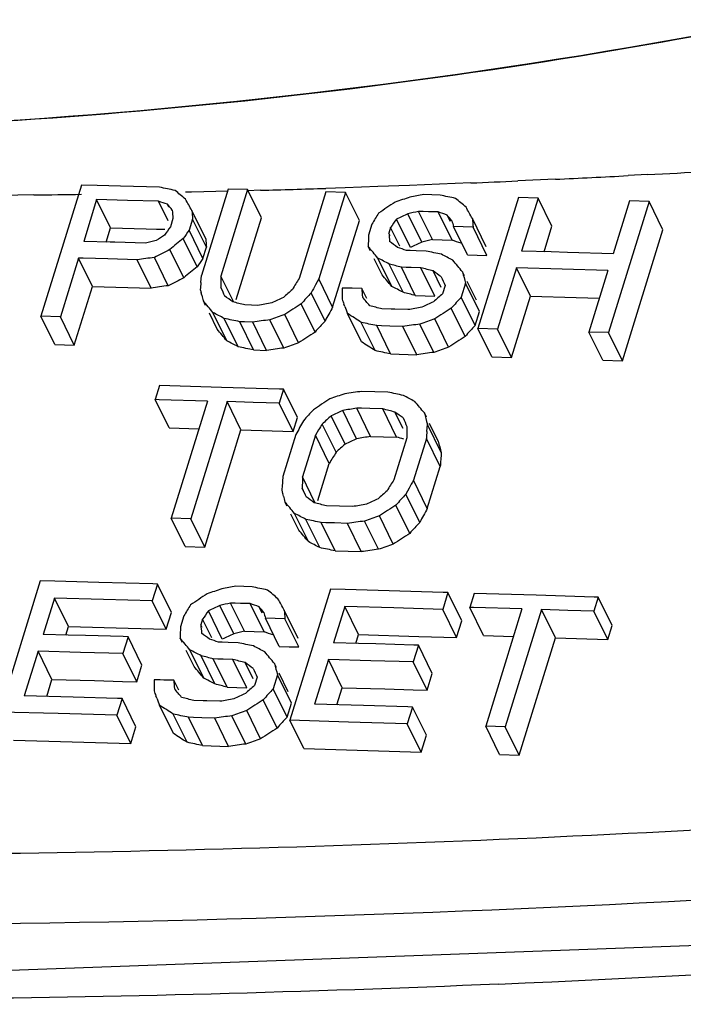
# Model space of a CAD drawing. Header units: inches. Extents: x 0 to 22, y 0 to 17.
# Tile 64 of 71: x 15.9129 to 15.9638, y 14.8016 to 14.8772. Entities that reach past the tile are written whole.
import ezdxf

# ---------------------------------------------------------------- set-up
doc = ezdxf.new("R2010")
doc.units = ezdxf.units.IN
doc.header["$LTSCALE"] = 1.21
doc.header["$MEASUREMENT"] = 0
doc.layers.get('0').update_dxf_attribs({"linetype": 'CONTINUOUS'})
doc.layers.add('COSMETIC', color=7, linetype='CONTINUOUS')

msp = doc.modelspace()

# ---------------------------------------------------------------- linework, layer by layer
at = {"color": 7, "linetype": 'Continuous'}
for p, q in [((15.9176698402, 14.8645093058), (15.9145575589, 14.8544379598)), ((15.9188672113, 14.8644775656), (15.9176698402, 14.8645093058)), ((15.9206695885, 14.8644294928), (15.9188672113, 14.8644775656)), ((15.9236697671, 14.8643486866), (15.9206695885, 14.8644294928)), ((15.928921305, 14.8642048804), (15.9268685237, 14.8575620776)), ((15.930422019, 14.8641632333), (15.9283692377, 14.8575204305)), ((15.930422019, 14.8641632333), (15.928921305, 14.8642048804)), ((15.9314866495, 14.8619937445), (15.930422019, 14.8641632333)), ((15.9188385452, 14.8633981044), (15.9178452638, 14.8601838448)), ((15.9199030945, 14.861228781), (15.9188385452, 14.8633981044)), ((15.921213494, 14.8633346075), (15.9188385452, 14.8633981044)), ((15.9235887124, 14.8632704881), (15.921213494, 14.8633346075)), ((15.9364260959, 14.8639941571), (15.9343733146, 14.8573513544)), ((15.9379274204, 14.8639512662), (15.935874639, 14.8573084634)), ((15.9379274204, 14.8639512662), (15.9364260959, 14.8639941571)), ((15.938992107, 14.8617816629), (15.9379274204, 14.8639512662)), ((15.9445597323, 14.8637588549), (15.943933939, 14.8637772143)), ((15.9451855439, 14.8637404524), (15.9445597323, 14.8637588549)), ((15.9511944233, 14.8635615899), (15.948082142, 14.8534902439)), ((15.9526969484, 14.8635162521), (15.9511944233, 14.8635615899)), ((15.9526969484, 14.8635162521), (15.9514387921, 14.8594448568)), ((15.9537617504, 14.8613464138), (15.9526969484, 14.8635162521)), ((15.9243274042, 14.8617651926), (15.9235887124, 14.8632704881)), ((15.9243849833, 14.8628068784), (15.924272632, 14.8630358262)), ((15.9612135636, 14.863254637), (15.9581012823, 14.853183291)), ((15.9597103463, 14.8633013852), (15.95845219, 14.8592299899)), ((15.9612135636, 14.863254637), (15.9597103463, 14.8633013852)), ((15.9622784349, 14.8610846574), (15.9612135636, 14.863254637)), ((15.9246917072, 14.8619439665), (15.9244930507, 14.8613011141)), ((15.9261921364, 14.8619028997), (15.9259272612, 14.8610457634)), ((15.9272053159, 14.8603831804), (15.9261407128, 14.8625526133)), ((15.9272567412, 14.8597334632), (15.9261921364, 14.8619028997)), ((15.9295490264, 14.8557235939), (15.9314866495, 14.8619937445)), ((15.9429008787, 14.8597228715), (15.9418361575, 14.8618925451)), ((15.9437842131, 14.8601295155), (15.9427194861, 14.862299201)), ((15.9446013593, 14.8603218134), (15.9435366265, 14.8624915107)), ((15.9438958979, 14.8624809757), (15.9435366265, 14.8624915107)), ((15.9442875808, 14.8624694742), (15.9438958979, 14.8624809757)), ((15.9450385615, 14.8624473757), (15.9442875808, 14.8624694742)), ((15.9461033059, 14.8602776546), (15.9450385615, 14.8624473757)), ((15.9459701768, 14.861707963), (15.945723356, 14.862210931)), ((15.9487247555, 14.8597674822), (15.9476599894, 14.8619372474)), ((15.9195659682, 14.8601378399), (15.9199030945, 14.861228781)), ((15.9199030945, 14.861228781), (15.9226251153, 14.8611559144)), ((15.9226251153, 14.8611559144), (15.923435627, 14.8611340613)), ((15.923435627, 14.8611340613), (15.9240565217, 14.8611172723)), ((15.9369393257, 14.8551388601), (15.938992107, 14.8617816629)), ((15.9399517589, 14.8615148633), (15.9396868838, 14.860657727)), ((15.9413872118, 14.8612569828), (15.9412547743, 14.860828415)), ((15.9420963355, 14.8598119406), (15.9413872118, 14.8612569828)), ((15.947274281, 14.8591618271), (15.9462095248, 14.8613315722)), ((15.9469606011, 14.8613092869), (15.9462095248, 14.8613315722)), ((15.9477117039, 14.8612869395), (15.9469606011, 14.8613092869)), ((15.948776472, 14.8591171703), (15.9477117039, 14.8612869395)), ((15.9531579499, 14.8593925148), (15.9537617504, 14.8613464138)), ((15.9591661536, 14.8510133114), (15.9622784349, 14.8610846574)), ((15.9265431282, 14.8582403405), (15.9254785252, 14.8604097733)), ((15.9269918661, 14.8588763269), (15.9259272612, 14.8610457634)), ((15.9413570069, 14.8606200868), (15.9412547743, 14.860828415)), ((15.9446013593, 14.8603218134), (15.9453523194, 14.860299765)), ((15.9453523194, 14.860299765), (15.9461033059, 14.8602776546)), ((15.9198736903, 14.8601296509), (15.9178452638, 14.8601838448)), ((15.9202202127, 14.8601203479), (15.9198736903, 14.8601296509)), ((15.9225954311, 14.8600562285), (15.9202202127, 14.8601203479)), ((15.9255280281, 14.8574037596), (15.9244634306, 14.8595731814)), ((15.9269918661, 14.8588763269), (15.9272567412, 14.8597334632)), ((15.9398371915, 14.8594572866), (15.9396722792, 14.8597933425)), ((15.9174479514, 14.8588981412), (15.9160573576, 14.854398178)), ((15.9185125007, 14.8567288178), (15.9174479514, 14.8588981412)), ((15.9178106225, 14.8588884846), (15.9174479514, 14.8588981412)), ((15.9196978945, 14.8588380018), (15.9178106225, 14.8588884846)), ((15.9219480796, 14.8587773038), (15.9196978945, 14.8588380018)), ((15.9243291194, 14.8567882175), (15.9232645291, 14.8589576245)), ((15.9407369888, 14.8576236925), (15.9401353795, 14.8588496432)), ((15.9414732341, 14.8567374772), (15.9404085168, 14.8589071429)), ((15.9428938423, 14.8594832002), (15.942609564, 14.8594915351)), ((15.9433605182, 14.8594694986), (15.9428938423, 14.8594832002)), ((15.9441114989, 14.8594474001), (15.9433605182, 14.8594694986)), ((15.947274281, 14.8591618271), (15.9480253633, 14.8591395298)), ((15.9480253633, 14.8591395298), (15.948776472, 14.8591171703)), ((15.9537016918, 14.8593761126), (15.9514387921, 14.8594448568)), ((15.9549452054, 14.8593380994), (15.9537016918, 14.8593761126)), ((15.95845219, 14.8592299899), (15.9549452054, 14.8593380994)), ((15.9230126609, 14.8566079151), (15.9219480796, 14.8587773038)), ((15.9423419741, 14.856279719), (15.9412772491, 14.8584494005)), ((15.9432769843, 14.8560361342), (15.9422122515, 14.8582058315)), ((15.9425715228, 14.8581952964), (15.9422122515, 14.8582058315)), ((15.9429632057, 14.858183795), (15.9425715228, 14.8581952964)), ((15.9437141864, 14.8581616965), (15.9429632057, 14.858183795)), ((15.9447789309, 14.8559919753), (15.9437141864, 14.8581616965)), ((15.9510414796, 14.8581591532), (15.9495846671, 14.8534449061)), ((15.9521062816, 14.8559893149), (15.9510414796, 14.8581591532)), ((15.954547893, 14.8580523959), (15.9510414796, 14.8581591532)), ((15.9580548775, 14.8579442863), (15.954547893, 14.8580523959)), ((15.9268280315, 14.8570229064), (15.9268685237, 14.8575620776)), ((15.9293241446, 14.8555745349), (15.9283692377, 14.8575204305)), ((15.935874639, 14.8573084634), (15.9356273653, 14.8568557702)), ((15.9369393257, 14.8551388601), (15.935874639, 14.8573084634)), ((15.9452664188, 14.856660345), (15.9446493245, 14.857917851)), ((15.9470559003, 14.8575384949), (15.9469025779, 14.8578509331)), ((15.9580548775, 14.8579442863), (15.956598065, 14.8532300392)), ((15.9171219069, 14.8522288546), (15.9185125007, 14.8567288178)), ((15.9185125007, 14.8567288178), (15.9230126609, 14.8566079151)), ((15.9285087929, 14.8563419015), (15.9283544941, 14.8566563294)), ((15.9381392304, 14.8565947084), (15.9376779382, 14.8566080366)), ((15.9384287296, 14.8565863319), (15.9381392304, 14.8565947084)), ((15.9391795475, 14.8565645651), (15.9384287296, 14.8565863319)), ((15.9395563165, 14.8557967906), (15.9391795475, 14.8565645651)), ((15.9455700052, 14.8568093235), (15.9453713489, 14.8561664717)), ((15.9471384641, 14.8569788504), (15.9468073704, 14.8559074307)), ((15.9482032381, 14.854809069), (15.9471384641, 14.8569788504)), ((15.947967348, 14.8556811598), (15.9472715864, 14.8570989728)), ((15.9269052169, 14.8560482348), (15.9268507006, 14.8562499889)), ((15.9363580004, 14.8540746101), (15.9352933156, 14.8562442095)), ((15.9432769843, 14.8560361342), (15.9440279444, 14.8560140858)), ((15.9440279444, 14.8560140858), (15.9447789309, 14.8559919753)), ((15.9478721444, 14.8537376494), (15.9468073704, 14.8559074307)), ((15.9506494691, 14.8512750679), (15.9521062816, 14.8559893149)), ((15.9521062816, 14.8559893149), (15.9556127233, 14.8558824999)), ((15.9556127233, 14.8558824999), (15.9574006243, 14.8558275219)), ((15.9271868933, 14.8552785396), (15.9270228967, 14.8556127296)), ((15.9307088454, 14.8552935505), (15.9302085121, 14.8553076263)), ((15.9312091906, 14.855279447), (15.9307088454, 14.8552935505)), ((15.9355926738, 14.8532317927), (15.9345279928, 14.8554013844)), ((15.9378731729, 14.8551971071), (15.937807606, 14.8553678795)), ((15.9414218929, 14.8549856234), (15.9407183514, 14.8550062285)), ((15.9471065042, 14.8528954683), (15.9460417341, 14.8550652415)), ((15.9156220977, 14.8522686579), (15.9145575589, 14.8544379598)), ((15.9160573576, 14.854398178), (15.9145575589, 14.8544379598)), ((15.9171219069, 14.8522288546), (15.9160573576, 14.854398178)), ((15.9280875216, 14.8534432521), (15.9274846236, 14.8546718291)), ((15.9288231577, 14.8525582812), (15.9277585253, 14.8547277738)), ((15.929691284, 14.8521017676), (15.9286266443, 14.8542712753)), ((15.9343269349, 14.8524032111), (15.9332622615, 14.8545727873)), ((15.9391477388, 14.8524808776), (15.9380830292, 14.8546505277)), ((15.9417196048, 14.8549768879), (15.9414218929, 14.8549856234)), ((15.9427209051, 14.8549474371), (15.9417196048, 14.8549768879)), ((15.9478721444, 14.8537376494), (15.9482032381, 14.854809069)), ((15.9308758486, 14.851852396), (15.9298111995, 14.8540219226)), ((15.9301720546, 14.8540117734), (15.9298111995, 14.8540219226)), ((15.9308118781, 14.8539937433), (15.9301720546, 14.8540117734)), ((15.9318765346, 14.8518242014), (15.9308118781, 14.8539937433)), ((15.9331936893, 14.8520030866), (15.9321290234, 14.8541726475)), ((15.9402004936, 14.8518016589), (15.9391357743, 14.8539713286)), ((15.9413857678, 14.8515508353), (15.9403210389, 14.8537205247)), ((15.9406803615, 14.8537100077), (15.9403210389, 14.8537205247)), ((15.9413222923, 14.8536911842), (15.9406803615, 14.8537100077)), ((15.9423235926, 14.8536617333), (15.9413222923, 14.8536911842)), ((15.9433883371, 14.8514920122), (15.9423235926, 14.8536617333)), ((15.9447062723, 14.8516693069), (15.943641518, 14.853839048)), ((15.9458401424, 14.852068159), (15.9447753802, 14.8542379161)), ((15.9491469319, 14.8513204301), (15.948082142, 14.8534902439)), ((15.9495846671, 14.8534449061), (15.948082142, 14.8534902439)), ((15.9506494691, 14.8512750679), (15.9495846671, 14.8534449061)), ((15.9576629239, 14.8510600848), (15.956598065, 14.8532300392)), ((15.9581012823, 14.853183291), (15.956598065, 14.8532300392)), ((15.9591661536, 14.8510133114), (15.9581012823, 14.853183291)), ((15.9156220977, 14.8522686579), (15.9171219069, 14.8522288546)), ((15.9308758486, 14.851852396), (15.9318765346, 14.8518242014)), ((15.9413857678, 14.8515508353), (15.9433883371, 14.8514920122)), ((15.9491469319, 14.8513204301), (15.9506494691, 14.8512750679)), ((15.9576629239, 14.8510600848), (15.9591661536, 14.8510133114)), ((15.923669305, 14.8491139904), (15.9233382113, 14.8480425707)), ((15.9284219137, 14.8489815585), (15.923669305, 14.8491139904)), ((15.9328751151, 14.8488552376), (15.9284219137, 14.8489815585)), ((15.9331755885, 14.8488466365), (15.9328444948, 14.8477752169)), ((15.9331755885, 14.8488466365), (15.9328751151, 14.8488552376)), ((15.9342402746, 14.8466770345), (15.9331755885, 14.8488466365)), ((15.9401833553, 14.8486432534), (15.9391820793, 14.84867264)), ((15.9411846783, 14.8486137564), (15.9401833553, 14.8486432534)), ((15.9244028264, 14.8458731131), (15.9233382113, 14.8480425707)), ((15.9236393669, 14.848034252), (15.9233382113, 14.8480425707)), ((15.9273402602, 14.8479312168), (15.9236393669, 14.848034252)), ((15.9273402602, 14.8479312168), (15.9245590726, 14.8389312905)), ((15.9288412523, 14.8478890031), (15.9260600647, 14.8388890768)), ((15.9299059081, 14.8457194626), (15.9288412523, 14.8478890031)), ((15.9308427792, 14.8478323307), (15.9288412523, 14.8478890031)), ((15.9328444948, 14.8477752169), (15.9308427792, 14.8478323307)), ((15.9339091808, 14.8456056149), (15.9328444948, 14.8477752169)), ((15.937898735, 14.8446255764), (15.9368340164, 14.8467952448)), ((15.9387820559, 14.8450322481), (15.9377173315, 14.8472019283)), ((15.939849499, 14.8452172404), (15.9387847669, 14.8473869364)), ((15.9391440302, 14.8473764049), (15.9387847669, 14.8473869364)), ((15.9397860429, 14.8473575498), (15.9391440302, 14.8473764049)), ((15.9407873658, 14.8473280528), (15.9397860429, 14.8473575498)), ((15.9418521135, 14.845158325), (15.9407873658, 14.8473280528)), ((15.9423396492, 14.8458265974), (15.9417225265, 14.8470841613)), ((15.9441291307, 14.8467047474), (15.9439758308, 14.8470171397)), ((15.9339091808, 14.8456056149), (15.9342402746, 14.8466770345)), ((15.9371995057, 14.8439972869), (15.936134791, 14.8461669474)), ((15.944171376, 14.845605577), (15.9442117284, 14.8461450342)), ((15.9452765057, 14.8439752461), (15.9442117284, 14.8461450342)), ((15.9450406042, 14.8448473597), (15.9443665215, 14.8462209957)), ((15.9244028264, 14.8458731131), (15.9266846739, 14.8458098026)), ((15.9271247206, 14.8367195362), (15.9299059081, 14.8457194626)), ((15.9299059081, 14.8457194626), (15.9339091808, 14.8456056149)), ((15.9341180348, 14.8453605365), (15.9331247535, 14.8421462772)), ((15.935619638, 14.8453170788), (15.9346263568, 14.8421028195)), ((15.9358633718, 14.8457191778), (15.935619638, 14.8453170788)), ((15.9366843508, 14.8431474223), (15.935619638, 14.8453170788)), ((15.939849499, 14.8452172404), (15.9418521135, 14.845158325)), ((15.94262873, 14.8451109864), (15.9416354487, 14.8418967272)), ((15.9441310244, 14.8450661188), (15.9431377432, 14.8418518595)), ((15.9451958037, 14.8428963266), (15.9441310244, 14.8450661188)), ((15.9358060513, 14.840305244), (15.9366843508, 14.8431474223)), ((15.9442025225, 14.8396820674), (15.9451958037, 14.8428963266)), ((15.9355821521, 14.8401551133), (15.9346263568, 14.8421028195)), ((15.9442025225, 14.8396820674), (15.9431377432, 14.8418518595)), ((15.9331617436, 14.8406318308), (15.9331076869, 14.8408317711)), ((15.9347654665, 14.8409251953), (15.9346117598, 14.8412384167)), ((15.9428110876, 14.8412541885), (15.9425562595, 14.840787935)), ((15.9436210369, 14.8386181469), (15.9425562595, 14.840787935)), ((15.9334444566, 14.8398600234), (15.9332795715, 14.8401960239)), ((15.9374683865, 14.8398576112), (15.9364671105, 14.8398869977)), ((15.9428553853, 14.8377759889), (15.941790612, 14.8399457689)), ((15.9343442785, 14.8380263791), (15.9337426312, 14.8392524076)), ((15.9350805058, 14.8371402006), (15.934015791, 14.8393098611)), ((15.9384697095, 14.8398281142), (15.9374683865, 14.8398576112)), ((15.9256237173, 14.8367617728), (15.9245590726, 14.8389312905)), ((15.9260600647, 14.8388890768), (15.9245590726, 14.8389312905)), ((15.9271247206, 14.8367195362), (15.9260600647, 14.8388890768)), ((15.9359492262, 14.8366824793), (15.9348845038, 14.8388521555)), ((15.9371345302, 14.836431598), (15.936069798, 14.838601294)), ((15.9364290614, 14.8385907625), (15.936069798, 14.838601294)), ((15.937071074, 14.8385719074), (15.9364290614, 14.8385907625)), ((15.938072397, 14.8385424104), (15.937071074, 14.8385719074)), ((15.9391371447, 14.8363726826), (15.938072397, 14.8385424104)), ((15.9404551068, 14.8365499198), (15.9393903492, 14.8387196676)), ((15.9415890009, 14.8369487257), (15.9405242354, 14.8391184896)), ((15.9256237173, 14.8367617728), (15.9271247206, 14.8367195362)), ((15.9371345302, 14.836431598), (15.9391371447, 14.8363726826)), ((15.9144996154, 14.8341301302), (15.9113873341, 14.8240587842)), ((15.9156379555, 14.8340991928), (15.9144996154, 14.8341301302)), ((15.9190009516, 14.8340069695), (15.9156379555, 14.8340991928)), ((15.9231419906, 14.833891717), (15.9190009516, 14.8340069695)), ((15.9235032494, 14.8338815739), (15.923105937, 14.8325958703)), ((15.9235032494, 14.8338815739), (15.9231419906, 14.833891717)), ((15.9245678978, 14.8317120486), (15.9235032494, 14.8338815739)), ((15.9301337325, 14.8336928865), (15.9295081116, 14.8337108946)), ((15.9307593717, 14.8336748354), (15.9301337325, 14.8336928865)), ((15.9367665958, 14.8334993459), (15.9336543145, 14.8234279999)), ((15.9379099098, 14.8334655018), (15.9367665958, 14.8334993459)), ((15.941273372, 14.8333651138), (15.9379099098, 14.8334655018)), ((15.9454230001, 14.8332395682), (15.941273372, 14.8333651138)), ((15.9457810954, 14.8332286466), (15.9453837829, 14.831942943)), ((15.9457810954, 14.8332286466), (15.9454230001, 14.8332395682)), ((15.9468459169, 14.8310587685), (15.9457810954, 14.8332286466)), ((15.9477849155, 14.8331672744), (15.9474538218, 14.8320958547)), ((15.952544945, 14.8330197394), (15.9477849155, 14.8331672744)), ((15.9156026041, 14.8328036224), (15.9147417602, 14.8300179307)), ((15.9166671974, 14.8306342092), (15.9156026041, 14.8328036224)), ((15.9193539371, 14.8327005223), (15.9156026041, 14.8328036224)), ((15.923105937, 14.8325958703), (15.9193539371, 14.8327005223)), ((15.9241705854, 14.830426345), (15.923105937, 14.8325958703)), ((15.9301754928, 14.8302555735), (15.9291107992, 14.832425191)), ((15.9294707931, 14.8324148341), (15.9291107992, 14.832425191)), ((15.9298615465, 14.8324035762), (15.9294707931, 14.8324148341)), ((15.9306123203, 14.8323818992), (15.9298615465, 14.8324035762)), ((15.9316770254, 14.8302122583), (15.9306123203, 14.8323818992)), ((15.9570089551, 14.8328791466), (15.952544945, 14.8330197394)), ((15.9573060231, 14.8328697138), (15.9569749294, 14.8317982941)), ((15.9573060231, 14.8328697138), (15.9570089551, 14.8328791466)), ((15.9583709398, 14.8306996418), (15.9573060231, 14.8328697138)), ((15.9241705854, 14.830426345), (15.9245678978, 14.8317120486)), ((15.9284754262, 14.829655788), (15.9274107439, 14.8318253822)), ((15.9293585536, 14.8300628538), (15.9282938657, 14.8322324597)), ((15.9315435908, 14.8316431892), (15.9312969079, 14.8321458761)), ((15.934297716, 14.8297036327), (15.9332329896, 14.8318733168)), ((15.9378713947, 14.8321691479), (15.9370105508, 14.8293834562)), ((15.9389361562, 14.8299993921), (15.9378713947, 14.8321691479)), ((15.94162726, 14.8320568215), (15.9378713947, 14.8321691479)), ((15.9453837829, 14.831942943), (15.94162726, 14.8320568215)), ((15.9464486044, 14.8297730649), (15.9453837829, 14.831942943)), ((15.9485186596, 14.8299259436), (15.9474538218, 14.8320958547)), ((15.9477515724, 14.8320866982), (15.9474538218, 14.8320958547)), ((15.9514621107, 14.8319717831), (15.9477515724, 14.8320866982)), ((15.9514621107, 14.8319717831), (15.9486809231, 14.8229718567)), ((15.9529654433, 14.8319247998), (15.9501842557, 14.8229248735)), ((15.9540303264, 14.8297547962), (15.9529654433, 14.8319247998)), ((15.9549700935, 14.8318617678), (15.9529654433, 14.8319247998)), ((15.9569749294, 14.8317982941), (15.9549700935, 14.8318617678)), ((15.958039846, 14.8296282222), (15.9569749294, 14.8317982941)), ((15.9255268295, 14.8314467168), (15.9252619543, 14.8305895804)), ((15.9269618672, 14.8311896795), (15.9268294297, 14.8307611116)), ((15.927670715, 14.8297451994), (15.9269618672, 14.8311896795)), ((15.9328475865, 14.8290972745), (15.9317828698, 14.831266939)), ((15.9325337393, 14.8312450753), (15.9317828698, 14.831266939)), ((15.9332846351, 14.8312231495), (15.9325337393, 14.8312450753)), ((15.9343493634, 14.8290534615), (15.9332846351, 14.8312231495)), ((15.9464486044, 14.8297730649), (15.9468459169, 14.8310587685)), ((15.916462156, 14.8299706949), (15.9166671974, 14.8306342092)), ((15.9166671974, 14.8306342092), (15.9212630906, 14.8305076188)), ((15.9212630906, 14.8305076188), (15.9241705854, 14.830426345)), ((15.9269320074, 14.8305520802), (15.9268294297, 14.8307611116)), ((15.9301754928, 14.8302555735), (15.9309262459, 14.830233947)), ((15.9309262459, 14.830233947), (15.9316770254, 14.8302122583)), ((15.958039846, 14.8296282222), (15.9583709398, 14.8306996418)), ((15.9166487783, 14.8299657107), (15.9147417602, 14.8300179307)), ((15.9179928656, 14.8299286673), (15.9166487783, 14.8299657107)), ((15.9208831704, 14.8298483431), (15.9179928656, 14.8299286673)), ((15.9212444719, 14.8298382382), (15.9208471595, 14.8285525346)), ((15.9212444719, 14.8298382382), (15.9208831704, 14.8298483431)), ((15.9223091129, 14.827668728), (15.9212444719, 14.8298382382)), ((15.925411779, 14.8293901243), (15.9252472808, 14.8297253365)), ((15.9284685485, 14.8294170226), (15.9281837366, 14.8294252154)), ((15.9289344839, 14.8294036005), (15.9284685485, 14.8294170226)), ((15.9296852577, 14.8293819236), (15.9289344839, 14.8294036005)), ((15.938915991, 14.8293266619), (15.9370105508, 14.8293834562)), ((15.9387299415, 14.8293320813), (15.9389361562, 14.8299993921)), ((15.9402655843, 14.8292861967), (15.938915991, 14.8293266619)), ((15.9389361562, 14.8299993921), (15.9435414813, 14.8298613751)), ((15.9435414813, 14.8298613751), (15.9464486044, 14.8297730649)), ((15.9485186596, 14.8299259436), (15.9508080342, 14.8298552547)), ((15.9512491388, 14.8207548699), (15.9540303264, 14.8297547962)), ((15.9540303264, 14.8297547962), (15.958039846, 14.8296282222)), ((15.9143444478, 14.8287322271), (15.9132849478, 14.8253036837)), ((15.9154090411, 14.8265628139), (15.9143444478, 14.8287322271)), ((15.9175955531, 14.8286429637), (15.9143444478, 14.8287322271)), ((15.9208471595, 14.8285525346), (15.9175955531, 14.8286429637)), ((15.9219118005, 14.8263830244), (15.9208471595, 14.8285525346)), ((15.9263119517, 14.8275557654), (15.9257097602, 14.8287829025)), ((15.9270479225, 14.8266701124), (15.925983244, 14.8288396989)), ((15.9328475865, 14.8290972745), (15.9335984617, 14.8290753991)), ((15.9335984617, 14.8290753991), (15.9343493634, 14.8290534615)), ((15.9431629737, 14.8291986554), (15.9402655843, 14.8292861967)), ((15.9435211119, 14.8291877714), (15.9431237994, 14.8279020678)), ((15.9435211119, 14.8291877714), (15.9431629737, 14.8291986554)), ((15.9445859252, 14.8270179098), (15.9435211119, 14.8291877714)), ((15.9279163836, 14.8262129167), (15.9268516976, 14.8283825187)), ((15.9288511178, 14.8259698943), (15.9277864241, 14.8281395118)), ((15.928146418, 14.8281291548), (15.9277864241, 14.8281395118)), ((15.9285371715, 14.8281178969), (15.928146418, 14.8281291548)), ((15.9292879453, 14.82809622), (15.9285371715, 14.8281178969)), ((15.9303526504, 14.8259265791), (15.9292879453, 14.82809622)), ((15.9308395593, 14.8265961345), (15.9302228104, 14.8278529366)), ((15.9366132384, 14.8280977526), (15.9355537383, 14.8246692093)), ((15.9376779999, 14.8259279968), (15.9366132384, 14.8280977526)), ((15.9398682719, 14.8280004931), (15.9366132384, 14.8280977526)), ((15.9431237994, 14.8279020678), (15.9398682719, 14.8280004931)), ((15.9441886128, 14.8257322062), (15.9431237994, 14.8279020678)), ((15.9219118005, 14.8263830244), (15.9223091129, 14.827668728)), ((15.9326290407, 14.8274742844), (15.9324754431, 14.8277872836)), ((15.9150053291, 14.8252564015), (15.9154090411, 14.8265628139)), ((15.9154090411, 14.8265628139), (15.9186601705, 14.8264735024)), ((15.9186601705, 14.8264735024), (15.9208248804, 14.8264133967)), ((15.9208248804, 14.8264133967), (15.9219118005, 14.8263830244)), ((15.9237131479, 14.8265264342), (15.9232532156, 14.8265394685)), ((15.9240038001, 14.8265181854), (15.9237131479, 14.8265264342)), ((15.9247544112, 14.8264968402), (15.9240038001, 14.8265181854)), ((15.9251310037, 14.8257294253), (15.9247544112, 14.8264968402)), ((15.9311431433, 14.8267451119), (15.9309444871, 14.8261022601)), ((15.9327111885, 14.826915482), (15.9323800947, 14.8258440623)), ((15.9337759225, 14.8247457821), (15.9327111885, 14.826915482)), ((15.9335401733, 14.8256175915), (15.9328447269, 14.8270347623)), ((15.9441886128, 14.8257322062), (15.9445859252, 14.8270179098)), ((15.9288511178, 14.8259698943), (15.9296018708, 14.8259482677)), ((15.9296018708, 14.8259482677), (15.9303526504, 14.8259265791)), ((15.9334448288, 14.8236743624), (15.9323800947, 14.8258440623)), ((15.9372731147, 14.824617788), (15.9376779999, 14.8259279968)), ((15.9376779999, 14.8259279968), (15.9409330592, 14.8258306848)), ((15.9409330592, 14.8258306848), (15.9431060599, 14.8257650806)), ((15.9431060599, 14.8257650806), (15.9441886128, 14.8257322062)), ((15.9170362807, 14.8252005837), (15.9132849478, 14.8253036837)), ((15.9204270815, 14.8251060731), (15.9170362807, 14.8252005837)), ((15.9207882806, 14.8250959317), (15.9203909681, 14.8238102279)), ((15.9207882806, 14.8250959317), (15.9204270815, 14.8251060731)), ((15.921852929, 14.8229264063), (15.9207882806, 14.8250959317)), ((15.9234482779, 14.8251288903), (15.9233824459, 14.8253003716)), ((15.926997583, 14.8249193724), (15.9262926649, 14.8249396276)), ((15.9272936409, 14.8249108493), (15.926997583, 14.8249193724)), ((15.928294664, 14.8248819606), (15.9272936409, 14.8249108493)), ((15.9326793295, 14.8228319), (15.9316145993, 14.825001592)), ((15.9158886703, 14.8239356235), (15.9113873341, 14.8240587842)), ((15.9247227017, 14.8224129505), (15.9236580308, 14.8245825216)), ((15.9314132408, 14.8220040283), (15.9303485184, 14.8241737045)), ((15.9334448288, 14.8236743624), (15.9337759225, 14.8247457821)), ((15.9393096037, 14.8245568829), (15.9355537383, 14.8246692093)), ((15.9427080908, 14.8244539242), (15.9393096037, 14.8245568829)), ((15.9430661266, 14.8244430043), (15.9426688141, 14.8231573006)), ((15.9430661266, 14.8244430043), (15.9427080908, 14.8244539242)), ((15.9441309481, 14.8222731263), (15.9430661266, 14.8244430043)), ((15.9203909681, 14.8238102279), (15.9158886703, 14.8239356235)), ((15.9214556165, 14.8216407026), (15.9203909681, 14.8238102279)), ((15.92577511, 14.8217344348), (15.9247104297, 14.8239040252)), ((15.9269600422, 14.8214843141), (15.9258953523, 14.8236539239)), ((15.9262553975, 14.8236435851), (15.9258953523, 14.8236539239)), ((15.9268963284, 14.8236251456), (15.9262553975, 14.8236435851)), ((15.9278973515, 14.8235962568), (15.9268963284, 14.8236251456)), ((15.9289620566, 14.8214266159), (15.9278973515, 14.8235962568)), ((15.9302796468, 14.8216046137), (15.9292149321, 14.8237742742)), ((15.9347190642, 14.8212582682), (15.9336543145, 14.8234279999)), ((15.9381610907, 14.8232937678), (15.9336543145, 14.8234279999)), ((15.9426688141, 14.8231573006), (15.9381610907, 14.8232937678)), ((15.9214556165, 14.8216407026), (15.921852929, 14.8229264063)), ((15.9437336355, 14.8209874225), (15.9426688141, 14.8231573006)), ((15.9497457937, 14.8208018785), (15.9486809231, 14.8229718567)), ((15.9501842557, 14.8229248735), (15.9486809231, 14.8229718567)), ((15.9512491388, 14.8207548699), (15.9501842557, 14.8229248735)), ((15.9124519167, 14.8218893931), (15.9214556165, 14.8216407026)), ((15.9437336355, 14.8209874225), (15.9441309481, 14.8222731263)), ((15.9269600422, 14.8214843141), (15.9289620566, 14.8214266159)), ((15.9347190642, 14.8212582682), (15.9437336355, 14.8209874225)), ((15.9497457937, 14.8208018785), (15.9512491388, 14.8207548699))]:
    msp.add_line(p, q, dxfattribs=at)
msp.add_lwpolyline([(16.0866884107, 14.8172603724), (15.9909894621, 14.8070850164), (15.8939038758, 14.8035590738), (15.7995355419, 14.8071286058)], dxfattribs=at)
at = {"color": 9, "linetype": 'Continuous'}
msp.add_arc((15.8900445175, 16.1976692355), 1.3957718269, 272.4481135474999, 275.1410003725, dxfattribs=at)
at = {"color": 7, "linetype": 'Continuous'}
for centre, major_axis, ratio, start_param, end_param in [((17.6667546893, 10.8870692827), (5.789510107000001, -3.0906206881), 0.4793675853, 8.4002797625, 8.4004868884), ((17.7027129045, 11.0034301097), (-5.026527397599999, 5.493086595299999), 0.2071782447, 5.287078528, 5.2872442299), ((17.7410048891, 11.1273430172), (-4.303115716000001, 7.988882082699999), 0.0214988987, 5.1872921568, 5.1874164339), ((17.6186059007, 10.7312597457), (6.9102190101, 2.217592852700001), 0.6133689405, 7.8998672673, 7.9000329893), ((17.6361423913, 10.7880078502), (6.659672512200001, 0.07319588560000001), 0.6344390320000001, 8.1039171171, 8.1040828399), ((17.6678936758, 10.8907550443), (5.789509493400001, -3.0906224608), 0.4793674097, 8.3967170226, 8.396924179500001), ((17.7069838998, 11.0172510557), (-5.026529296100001, 5.493079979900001), 0.2071789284, 5.2835158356, 5.2836815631), ((17.6751186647, 10.9141351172), (5.5685937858, -3.7352797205), 0.4098121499, 8.4302634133, 8.4303876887), ((17.7186601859, 11.0550355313), (-4.729935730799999, 6.5346184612), 0.1125199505, 5.250775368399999, 5.2508582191), ((17.8495499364, 11.478594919), (-1.6353308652, 16.0429785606), 0.0999385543, 1.3480910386, 1.348132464), ((17.5836650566, 10.6181911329), (7.348836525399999, 5.522465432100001), 0.4808497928, 7.718942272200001, 7.7191079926), ((17.748597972, 11.1519142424), (-4.303115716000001, 7.988882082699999), 0.0214988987, 5.1837292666, 5.1838535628), ((17.8507418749, 11.4824520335), (-1.6353308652, 16.0429785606), 0.0999385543, 1.3483395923, 1.3483810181), ((17.3748160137, 9.9423553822), (12.0901759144, 21.0129644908), 0.1541556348, 7.707052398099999, 7.7070938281), ((17.4431066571, 10.1633439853), (10.4463352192, 15.9013163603), 0.2042795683, 7.6901728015, 7.6902142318), ((17.6064733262, 10.6919987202), (7.0265694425, 3.4525692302), 0.5723562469, 7.8097897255, 7.809914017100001), ((17.629877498, 10.767734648), (6.7677431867, 0.8095761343), 0.6356207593, 8.0291790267, 8.029303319), ((17.6769507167, 10.9200636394), (5.5685937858, -3.7352797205), 0.4098121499, 8.4267005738, 8.426824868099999), ((17.7242886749, 11.0732493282), (-4.7299374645, 6.534612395), 0.1125204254, 5.2472127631, 5.2472956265), ((17.8678269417, 11.5377393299), (-1.6353163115, 16.0430215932), 0.0999385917, 1.3519032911, 1.3519447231), ((17.456284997, 10.2059891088), (10.4463164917, 15.9012582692), 0.2042803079, 7.692989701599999, 7.693031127), ((17.7954289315, 11.303459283), (-3.3050392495, 11.1058376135), 0.0695177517, 1.2240319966, 1.2240734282), ((17.5871747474, 10.6295484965), (7.348834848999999, 5.522457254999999), 0.4808501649, 7.7217181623, 7.721801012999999), ((17.5647638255, 10.5570267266), (7.7872186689, 7.347535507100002), 0.4029163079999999, 7.6887514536, 7.6888757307), ((17.4550268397, 10.2019177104), (10.4463164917, 15.9012582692), 0.2042803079, 7.6927411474, 7.692782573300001), ((17.8507418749, 11.4824520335), (-1.6344496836, 16.0343339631), 0.0999385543, 1.3483617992, 1.3484032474), ((17.9309527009, 11.7420143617), (0.05480433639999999, 21.0954564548), 0.0958259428, 1.422666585, 1.422708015), ((17.8626618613, 11.5210251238), (-1.6353163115, 16.0430215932), 0.0999385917, 1.350908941, 1.3509503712), ((17.629877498, 10.767734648), (6.764096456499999, 0.8091399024), 0.6356207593, 1.7459699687, 1.7460943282), ((17.6307162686, 10.7704489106), (6.7677431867, 0.8095761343), 0.6356207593, 8.0323689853, 8.0324932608), ((17.6030558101, 10.6809396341), (7.0935613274, 4.009680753), 0.5492690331, 7.7809035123, 7.7810692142), ((17.722103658, 11.066178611), (-4.7299339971, 6.5346245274), 0.1125194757, 5.2479994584, 5.2481651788), ((17.6992953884, 10.9923710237), (5.1255396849, -5.1509914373), 0.2438064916, 8.4337645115, 8.433888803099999), ((17.6758912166, 10.9166350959), (5.5685937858, -3.7352797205), 0.4098121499, 8.4270734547, 8.427197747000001), ((17.6064733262, 10.6919987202), (7.0227832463, 3.4507088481), 0.5723562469, 1.5265807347, 1.5267050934), ((17.6769507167, 10.9200636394), (5.5655932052, -3.7332670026), 0.4098121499, 2.1434913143, 2.1436156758), ((17.6390140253, 10.7973004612), (6.5795503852, -0.3615880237), 0.6289267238, 8.152189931, 8.1523970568), ((17.4550268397, 10.2019177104), (10.4406875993, 15.8926900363), 0.2042803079, 1.409533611, 1.4095750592), ((17.6871628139, 10.9531099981), (5.3332777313, -4.4611912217), 0.3237051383, 8.4399019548, 8.4400676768), ((17.666582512, 10.8865121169), (5.7895103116, -3.0906200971), 0.4793676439, 8.3966754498, 8.3968826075), ((17.6879244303, 10.9555745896), (5.3332758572, -4.4611972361), 0.32370442, 8.4391147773, 8.439280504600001), ((17.5647638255, 10.5570267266), (7.783022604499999, 7.343576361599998), 0.4029163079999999, 1.4055439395, 1.4056682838), ((17.6696263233, 10.8963618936), (5.7026512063, -3.3419311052), 0.4535208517, 8.4108561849, 8.4110219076), ((17.6697256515, 10.8966833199), (5.7026512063, -3.3419311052), 0.4535208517, 8.4104418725, 8.4106075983), ((17.7236266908, 11.0711071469), (-4.7299339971, 6.5346245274), 0.1125194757, 5.2468808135, 5.2470465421), ((17.6030558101, 10.6809396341), (7.0897390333, 4.0075201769), 0.5492690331, 1.4976960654, 1.4978618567), ((17.9190333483, 11.7034433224), (0.05480433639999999, 21.0954564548), 0.0958259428, 1.4209680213, 1.4210094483), ((17.377994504, 9.9526409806), (12.0901759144, 21.0129644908), 0.1541556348, 7.707798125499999, 7.7078395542), ((17.722103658, 11.066178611), (-4.727385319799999, 6.5311034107), 0.1125194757, -1.0352094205, -1.0350436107), ((17.6993395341, 10.9925138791), (5.1255396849, -5.1509914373), 0.2438064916, 8.4331016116, 8.4332259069), ((17.7587327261, 11.1847103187), (-4.070304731, 8.7455907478), 0.0108078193, 1.132376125, 1.132458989), ((17.7952957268, 11.3030282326), (-3.305056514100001, 11.1057857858), 0.0695169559, 1.2243616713, 1.2244445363), ((17.6390140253, 10.7973004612), (6.576005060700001, -0.3613931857), 0.6289267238, 1.8689825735, 1.8691898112), ((17.9838829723, 11.9132967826), (1.7241263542, 26.1958102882), 0.0860432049, 1.4638493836, 1.4638700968), ((17.7517800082, 11.1622113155), (-4.070299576, 8.7456072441), 0.0108084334, 1.1296424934, 1.1297253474), ((17.3075834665, 9.7247907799), (13.7269590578, 26.1416665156), 0.1230253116, 1.4381227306, 1.4381465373), ((17.9288999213, 11.7353715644), (0.05480433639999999, 21.0954564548), 0.0958259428, 1.4225422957, 1.4225837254), ((17.860740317, 11.5148070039), (-1.6353454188, 16.0429355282), 0.0999385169, 1.3507830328, 1.3508244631), ((17.6871628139, 10.9531099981), (5.3304039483, -4.4587873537), 0.3237051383, 2.1566929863, 2.1568587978), ((17.7843698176, 11.2676719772), (-3.3050524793, 11.105797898), 0.06951714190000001, 1.221130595, 1.2211528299), ((17.7843698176, 11.2676719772), (-3.3050524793, 11.105797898), 0.06951714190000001, 1.2211720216, 1.2212134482), ((17.6959182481, 10.9814425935), (5.1255394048, -5.1509923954), 0.2438063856, 8.435628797, 8.4357530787), ((17.6057449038, 10.6896415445), (7.026569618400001, 3.4525708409), 0.5723561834, 7.8110325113, 7.8111567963), ((17.5488898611, 10.5056585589), (8.031634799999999, 8.2238255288), 0.3705284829, 7.6804966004, 7.6805794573), ((17.5138497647, 10.3922687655), (8.812960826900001, 10.8000159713), 0.2948344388, 7.676532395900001, 7.676615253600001), ((17.7211103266, 11.0629641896), (-4.72993487, 6.534621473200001), 0.1125197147, 5.2479167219, 5.2480410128), ((17.6696263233, 10.8963618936), (5.6995783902, -3.3401303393), 0.4535208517, 2.1276471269, 2.1278129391), ((17.5443210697, 10.4908739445), (8.0316283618, 8.2238031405), 0.3705292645, 7.6785909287, 7.6786737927), ((17.5077580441, 10.3725559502), (8.8129516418, 10.7999867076), 0.2948351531, 7.6746265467, 7.674709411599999), ((17.7177331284, 11.0520355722), (-4.7299356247, 6.534618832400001), 0.1125199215, 5.2498639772, 5.250029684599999), ((17.667904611, 10.8907904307), (5.702651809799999, -3.3419293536), 0.4535210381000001, 8.4126789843, 8.4128446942), ((17.6340896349, 10.7813651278), (6.659671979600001, 0.07319274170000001), 0.6344390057, 8.1054089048, 8.1055746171), ((17.582473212, 10.6143343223), (7.348834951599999, 5.522457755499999), 0.4808501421, 7.719729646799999, 7.7198953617), ((17.3075834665, 9.7247907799), (13.7195624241, 26.1275803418), 0.1230253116, 1.4380818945, 1.438123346), ((17.7669253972, 11.2112218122), (-3.8251112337, 9.5191542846), 0.0359318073, 1.1635096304, 1.1635523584), ((17.7669253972, 11.2112218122), (-3.8251112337, 9.5191542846), 0.0359318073, 1.1635717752, 1.1636339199), ((17.6685999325, 10.893040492), (5.7026512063, -3.3419311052), 0.4535208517, 8.4109390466, 8.4111047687), ((17.6333280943, 10.7789007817), (6.659672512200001, 0.07319588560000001), 0.6344390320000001, 8.1035028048, 8.1036685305), ((17.6037141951, 10.6830701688), (7.026569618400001, 3.4525708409), 0.5723561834, 7.8091267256, 7.809251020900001), ((17.5794270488, 10.6044769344), (7.348836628, 5.522465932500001), 0.48084977, 7.7178236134, 7.717989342), ((17.6842824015, 10.9437889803), (5.3332757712, -4.4611975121), 0.323704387, 8.4417662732, 8.4419319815), ((17.6641324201, 10.8785836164), (5.7895102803, -3.0906201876), 0.4793676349, 8.3989540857, 8.399161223), ((17.6166523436, 10.7249380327), (6.9102200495, 2.2176047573), 0.6133686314, 7.9009848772, 7.9011505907), ((17.6926676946, 10.9709237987), (5.20651378, -4.8769026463), 0.2747841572, 8.4381456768, 8.4383528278), ((17.6370804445, 10.7910433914), (6.579550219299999, -0.3615888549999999), 0.6289267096, 8.150491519, 8.1506986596), ((17.5138497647, 10.3922687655), (8.8082120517, 10.7941964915), 0.2948344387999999, 1.3933238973, 1.3934067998), ((17.6646886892, 10.880383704), (5.789509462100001, -3.0906225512), 0.4793674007, 8.3972142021, 8.3974213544), ((17.6364712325, 10.7890719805), (6.579550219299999, -0.3615888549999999), 0.6289267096, 8.14858574, 8.1487928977), ((17.6151293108, 10.7200094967), (6.9102200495, 2.2176047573), 0.6133686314, 7.8990790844, 7.899244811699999), ((17.5077580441, 10.3725559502), (8.808202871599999, 10.7941672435), 0.2948351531, 1.3914170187, 1.3914999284), ((17.7177331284, 11.0520355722), (-4.727386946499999, 6.5310977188), 0.1125199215, -1.0333438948, -1.0331780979), ((17.582473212, 10.6143343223), (7.344875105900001, 5.5194820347), 0.4808501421, 1.436521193, 1.4366869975), ((17.5794270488, 10.6044769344), (7.3448767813, 5.519490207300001), 0.48084977, 1.4346141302, 1.4347799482), ((17.6842824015, 10.9437889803), (5.3304019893, -4.458793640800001), 0.323704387, 2.1585583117, 2.1587241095), ((17.6641324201, 10.8785836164), (5.786390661, -3.088954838), 0.4793676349, 2.1157460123, 2.1159532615), ((17.6370804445, 10.7910433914), (6.576004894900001, -0.3613940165), 0.6289267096, 1.8672832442, 1.8674904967), ((17.6166523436, 10.7249380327), (6.906496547, 2.2164098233), 0.6133686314, 1.6177765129, 1.6179423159), ((17.6926676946, 10.9709237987), (5.2037083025, -4.874274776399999), 0.2747841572, 2.1549367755, 2.1551440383), ((17.6151293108, 10.7200094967), (6.906496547, 2.2164098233), 0.6133686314, 1.6158696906, 1.6160355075), ((17.6646886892, 10.880383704), (5.7863898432, -3.0889572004), 0.4793674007, 2.1140051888, 2.1142124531), ((17.6364712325, 10.7890719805), (6.576004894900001, -0.3613940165), 0.6289267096, 1.8653764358, 1.8655837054), ((17.6139815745, 10.7162954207), (6.910219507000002, 2.2175985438), 0.6133687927, 7.8999220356, 7.900087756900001), ((17.634998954, 10.7843076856), (6.5795505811, -0.3615870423), 0.6289267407, 8.149055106, 8.149262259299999), ((17.6632605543, 10.8757622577), (5.7895099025, -3.090621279), 0.4793675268, 8.3966064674, 8.3968136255), ((17.6846355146, 10.9449316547), (5.3332767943, -4.4611942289), 0.3237047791, 8.439045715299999, 8.4392114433), ((17.5790849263, 10.6033698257), (7.348836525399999, 5.522465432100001), 0.4808497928, 7.718997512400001, 7.7191632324), ((17.7203930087, 11.0606429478), (-4.7299339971, 6.5346245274), 0.1125194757, 5.2468117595, 5.246977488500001), ((17.5095568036, 10.3783767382), (8.812955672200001, 10.7999995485), 0.2948348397, 7.6760490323, 7.676131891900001), ((17.5435925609, 10.4885164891), (8.031630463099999, 8.2238104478), 0.3705290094, 7.6795161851, 7.679599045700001), ((17.6018637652, 10.6770821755), (7.0265694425, 3.4525692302), 0.5723562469, 7.8098449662, 7.8099692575), ((17.6310821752, 10.7716329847), (6.659672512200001, 0.07319588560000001), 0.6344390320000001, 8.1039309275, 8.1040966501), ((17.6664091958, 10.8859512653), (5.7026512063, -3.3419311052), 0.4535208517, 8.410372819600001, 8.4105385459), ((17.6960690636, 10.9819306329), (5.1255396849, -5.1509914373), 0.2438064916, 8.4330325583, 8.4331568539), ((17.7921723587, 11.2929210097), (-3.305057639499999, 11.1057824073), 0.069516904, 1.2244306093, 1.2245134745), ((17.3013697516, 9.704683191), (13.7269636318, 26.1416809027), 0.1230252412, 7.7209313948, 7.7209728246), ((17.369108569, 9.9238860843), (12.0902134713, 21.0130816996), 0.1541547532, 1.4237569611, 1.4237787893), ((17.755554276, 11.1744248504), (-4.0703037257, 8.7455939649), 0.0108079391, 1.1324453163, 1.1325281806), ((17.9343425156, 11.752983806), (0.0548427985, 21.0955727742), 0.09582574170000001, 1.4238969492, 1.4239383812), ((17.6310821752, 10.7716329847), (6.6560840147, 0.0731564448), 0.6344390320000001, 1.8207218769, 1.8208876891), ((18.0079105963, 11.9910502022), (1.7241547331, 26.1958977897), 0.0860430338, 1.4672748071, 1.4672955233), ((17.5435925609, 10.4885164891), (8.027302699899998, 8.2193791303), 0.3705290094, 1.3963072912, 1.3963901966), ((17.6018637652, 10.6770821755), (7.0227832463, 3.4507088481), 0.5723562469, 1.5266360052, 1.5267603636), ((17.6664091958, 10.8859512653), (5.6995783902, -3.3401303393), 0.4535208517, 2.1272333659, 2.1273293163), ((17.7921723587, 11.2929210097), (-3.3032767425, 11.0997981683), 0.069516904, 1.2244548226, 1.2245377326), ((17.369108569, 9.9238860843), (12.0836987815, 21.0017590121), 0.1541547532, 1.4237334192, 1.4237748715), ((18.0079105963, 11.9910502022), (1.7232256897, 26.181782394), 0.0860430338, 7.7504636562, 7.750505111), ((17.993671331, 11.9449719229), (1.7241026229, 26.1957371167), 0.086043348, 1.4656372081, 1.4656786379), ((17.9259327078, 11.7257696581), (0.0548427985, 21.0955727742), 0.09582574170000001, 1.4227783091, 1.4228197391), ((17.3606987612, 9.896671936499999), (12.0902134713, 21.0130816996), 0.1541547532, 7.7058236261, 7.705865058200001), ((17.2871308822, 9.6586061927), (13.7270057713, 26.141813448), 0.1230245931, 1.4361305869, 1.436153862), ((17.7854844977, 11.2712790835), (-3.3050524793, 11.105797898), 0.06951714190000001, 1.2229396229, 1.2229620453), ((17.7514486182, 11.1611389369), (-4.0703057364, 8.7455875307), 0.0108076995, 1.1314506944, 1.131533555), ((17.539487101, 10.4752312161), (8.0316283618, 8.2238031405), 0.3705292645, 7.6785218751, 7.678604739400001), ((17.5028688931, 10.3567346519), (8.8129516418, 10.7999867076), 0.2948351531, 7.6745574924, 7.6746403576), ((17.7854844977, 11.2712790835), (-3.3050524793, 11.105797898), 0.06951714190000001, 1.2229810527, 1.2230224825), ((17.7159563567, 11.0462859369), (-4.729933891, 6.5346248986), 0.1125194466, 5.2480546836, 5.2482204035), ((17.6931775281, 10.9725736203), (5.1255394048, -5.1509923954), 0.2438063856, 8.4338197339, 8.4339440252), ((17.6639591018, 10.8780227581), (5.7026512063, -3.3419311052), 0.4535208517, 8.4108699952, 8.411035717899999), ((17.6286320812, 10.7637044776), (6.659672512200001, 0.07319588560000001), 0.6344390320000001, 8.1034337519, 8.1035994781), ((17.5989721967, 10.6677250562), (7.026569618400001, 3.4525708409), 0.5723561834, 7.8090576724, 7.809181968), ((17.574648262, 10.5890127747), (7.348836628, 5.522465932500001), 0.48084977, 7.7177545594, 7.7179202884), ((17.681059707, 10.933360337), (5.3332767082, -4.4611945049), 0.3237047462, 8.4399572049, 8.4401229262), ((17.2871308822, 9.6586061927), (13.7196091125, 26.1277271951), 0.1230245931, 1.4361063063, 1.4361477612), ((17.6600423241, 10.8653480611), (5.7895098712, -3.0906213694), 0.4793675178, 8.3971450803, 8.3973522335), ((17.6317807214, 10.773893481), (6.5795506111, -0.3615868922), 0.6289267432, 8.1485164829, 8.148723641), ((17.6104057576, 10.704724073), (6.9102195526, 2.2175990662), 0.6133687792, 7.8990105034, 7.899176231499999), ((17.5028688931, 10.3567346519), (8.808202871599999, 10.7941672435), 0.2948351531, 1.391347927, 1.391430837), ((17.7159563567, 11.0462859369), (-4.7273852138, 6.5311037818), 0.1125194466, -1.0351541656, -1.0349883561), ((17.574648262, 10.5890127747), (7.3448767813, 5.519490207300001), 0.48084977, 1.4345450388, 1.4347108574), ((17.681059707, 10.933360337), (5.3304029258, -4.4587906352), 0.3237047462, 2.1567482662, 2.1569140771), ((17.6104057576, 10.704724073), (6.906496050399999, 2.2164041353), 0.6133687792, 1.6158010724, 1.61596689), ((17.6600423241, 10.8653480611), (5.786390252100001, -3.0889560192), 0.4793675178, 2.1139360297, 2.1141432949), ((17.6317807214, 10.773893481), (6.5760052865, -0.3613920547), 0.6289267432, 1.8653071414, 1.8655144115), ((17.5756747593, 10.5923345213), (7.348834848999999, 5.522457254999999), 0.4808501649, 7.719784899, 7.7199506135), ((17.6099421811, 10.7032239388), (6.910220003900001, 2.2176042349), 0.613368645, 7.900708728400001, 7.9008744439), ((17.6271421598, 10.7588830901), (6.659672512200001, 0.07319588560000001), 0.6344390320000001, 8.1047595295, 8.1049252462), ((17.6582875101, 10.8596694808), (5.7895103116, -3.0906200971), 0.4793676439, 8.397559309, 8.3977664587), ((17.696637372, 10.9837696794), (-5.0265267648, 5.4930888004), 0.2071780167, 5.2843580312, 5.284523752), ((17.6209894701, 10.7389729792), (6.7677431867, 0.8095761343), 0.6356207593, 8.0300214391, 8.0301457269), ((17.6671650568, 10.8883972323), (5.5685937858, -3.7352797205), 0.4098121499, 8.4275429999, 8.4276672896), ((17.737465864, 11.1158907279), (-4.303115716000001, 7.988882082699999), 0.0214988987, 5.1845717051, 5.1846959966), ((17.3708649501, 9.929569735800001), (12.0901759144, 21.0129644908), 0.1541556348, 7.707894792, 7.7079362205), ((17.4378091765, 10.1462013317), (10.4463352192, 15.9013163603), 0.2042795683, 7.6910152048, 7.691056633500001), ((17.5980341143, 10.6646894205), (7.0265694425, 3.4525692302), 0.5723562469, 7.8106321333, 7.8107564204), ((17.7136053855, 11.0386781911), (-4.7299374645, 6.534612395), 0.1125204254, 5.2480551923, 5.2481380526), ((17.7833991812, 11.2645309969), (-3.3050392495, 11.1058376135), 0.0695177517, 1.2231895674, 1.2232309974), ((17.8544507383, 11.4944539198), (-1.6353163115, 16.0430215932), 0.0999385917, 1.3510608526, 1.3511022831), ((17.9162300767, 11.6943719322), (0.05480433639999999, 21.0954564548), 0.0958259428, 1.4218241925, 1.421865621), ((17.8492856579, 11.4777397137), (-1.6353163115, 16.0430215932), 0.0999385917, 1.3500665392, 1.3501079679), ((17.6890609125, 10.9592522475), (5.1255396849, -5.1509914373), 0.2438064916, 8.4346069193, 8.4347312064), ((17.5980341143, 10.6646894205), (7.0227832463, 3.4507088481), 0.5723562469, 1.5274235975, 1.5275479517), ((17.6209894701, 10.7389729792), (6.764096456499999, 0.8091399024), 0.6356207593, 1.7468128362, 1.746937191), ((17.6671650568, 10.8883972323), (5.5655932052, -3.7332670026), 0.4098121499, 2.1443341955, 2.1444585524), ((17.7114202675, 11.0316071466), (-4.729935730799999, 6.5346184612), 0.1125199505, 5.2488421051, 5.2490078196), ((17.6661055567, 10.8849686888), (5.5685937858, -3.7352797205), 0.4098121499, 8.427915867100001, 8.4280401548), ((17.6569763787, 10.8554266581), (5.7895103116, -3.0906200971), 0.4793676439, 8.397517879, 8.3977250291), ((17.6771528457, 10.9207177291), (5.3332758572, -4.4611972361), 0.32370442, 8.440744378, 8.4409100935), ((17.6779143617, 10.9231819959), (5.3332758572, -4.4611972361), 0.32370442, 8.4399572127, 8.4401229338), ((17.7129431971, 11.0365353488), (-4.7299374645, 6.534612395), 0.1125204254, 5.247723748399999, 5.2478894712), ((17.659952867, 10.8650585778), (5.7026512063, -3.3419311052), 0.4535208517, 8.411698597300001, 8.4118643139), ((17.6600521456, 10.8653798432), (5.702652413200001, -3.341927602), 0.4535212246, 8.4112841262, 8.4114498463), ((17.6891050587, 10.9593951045), (5.1255396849, -5.1509914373), 0.2438064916, 8.4339440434, 8.4340683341), ((17.7114202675, 11.0316071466), (-4.7273870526, 6.531097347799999), 0.1125199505, -1.0343663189, -1.0342005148), ((17.7473768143, 11.1479625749), (-4.0702924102, 8.7456301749), 0.0108092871, 1.1315353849, 1.1316182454), ((17.7832667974, 11.2641026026), (-3.3050381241, 11.105840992), 0.0695178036, 1.2235211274, 1.2236039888), ((17.9141772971, 11.6877291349), (0.05480433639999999, 21.0954564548), 0.0958259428, 1.4216999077, 1.421741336), ((17.847365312, 11.471525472), (-1.6353163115, 16.0430215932), 0.0999385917, 1.349942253, 1.3499836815), ((17.6771528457, 10.9207177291), (5.330402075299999, -4.4587933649), 0.32370442, 2.1575358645, 2.1577016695), ((17.7553444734, 11.1737459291), (-3.8251112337, 9.5191542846), 0.0359318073, 1.1626672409, 1.1627098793), ((17.7104270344, 11.0283930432), (-4.72993487, 6.534621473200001), 0.1125197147, 5.248759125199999, 5.2488834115), ((17.659952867, 10.8650585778), (5.6995783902, -3.3401303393), 0.4535208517, 2.1284899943, 2.1286558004), ((17.5370032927, 10.4671936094), (8.0316412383, 8.2238479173), 0.3705277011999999, 7.679433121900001, 7.6795159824), ((17.5011132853, 10.3510535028), (8.812970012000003, 10.8000452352), 0.2948337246, 7.6754690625, 7.6755519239), ((17.7553444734, 11.1737459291), (-3.8251112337, 9.5191542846), 0.0359318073, 1.1627293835, 1.162791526), ((17.6589264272, 10.8617370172), (5.702652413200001, -3.341927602), 0.4535212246, 8.4117812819, 8.4119469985), ((17.6243279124, 10.7497761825), (6.6596714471, 0.0731895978), 0.6344389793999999, 8.1043458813, 8.1045116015), ((17.5952749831, 10.6557608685), (7.026569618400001, 3.4525708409), 0.5723561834, 7.8099691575, 7.810093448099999), ((17.5714368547, 10.578620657), (7.3488332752, 5.522449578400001), 0.4808505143, 7.7186665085, 7.7188322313), ((17.6825230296, 10.9380956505), (5.2065129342, -4.876905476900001), 0.2747838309, 8.4389880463, 8.439195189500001), ((17.6064656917, 10.6919740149), (6.9102200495, 2.2176047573), 0.6133686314, 7.8999215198, 7.9000872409), ((17.6550825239, 10.8492981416), (5.7895102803, -3.0906201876), 0.4793676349, 8.3980564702, 8.3982636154), ((17.627403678, 10.7597293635), (6.579550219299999, -0.3615888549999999), 0.6289267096, 8.1494281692, 8.1496353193), ((17.5011132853, 10.3510535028), (8.8082212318, 10.7942257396), 0.2948337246, 1.3922599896, 1.3923428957), ((17.5714368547, 10.578620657), (7.3448734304, 5.5194738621), 0.4808505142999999, 1.4354574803, 1.4356232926), ((17.6825230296, 10.9380956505), (5.203707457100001, -4.874277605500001), 0.2747838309, 2.1557796, 2.155986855), ((17.6064656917, 10.6919740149), (6.906496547, 2.2164098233), 0.6133686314, 1.6167125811, 1.6168783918), ((17.6550825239, 10.8492981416), (5.786390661, -3.088954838), 0.4793676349, 2.1148479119, 2.1150551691), ((17.627403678, 10.7597293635), (6.576004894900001, -0.3613940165), 0.6289267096, 1.8662193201, 1.866426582)]:
    msp.add_ellipse(centre, major_axis=major_axis, ratio=ratio, start_param=start_param, end_param=end_param, dxfattribs=at)
msp.add_open_spline([(15.9953016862, 14.8825320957), (15.9755185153, 14.8775983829), (15.9359081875, 14.8703158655), (15.8767823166, 14.8672282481), (15.8203364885, 14.8724213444), (15.7845347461, 14.8814890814), (15.7677084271, 14.8874456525)], degree=3, knots=[0, 0, 0, 0, 0.2652219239, 0.5222504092, 0.7678128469, 1, 1, 1, 1], dxfattribs=at)
at = {"color": 9, "linetype": 'Continuous'}
for points, knots in [([(16.08802915, 14.827111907), (16.0575772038, 14.8227750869), (15.9969775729, 14.8160965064), (15.906670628, 14.8121128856), (15.8185150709, 14.8142665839), (15.7607671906, 14.8198837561), (15.7324898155, 14.8237689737)], [0, 0, 0, 0, 0.2587589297, 0.5124555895, 0.7598844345, 1, 1, 1, 1]), ([(16.0145676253, 14.8131874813), (15.9665462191, 14.8088687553), (15.8720278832, 14.8052228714), (15.7776372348, 14.8121247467), (15.7318919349, 14.8184136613)], [0, 0, 0, 0, 0.510804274, 1, 1, 1, 1]), ([(15.9496644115, 14.8031713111), (15.9202802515, 14.8019223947), (15.8621949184, 14.8013339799), (15.8041984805, 14.8047342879), (15.7756997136, 14.8074693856)], [0, 0, 0, 0, 0.5067278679, 1, 1, 1, 1])]:
    msp.add_open_spline(points, degree=3, knots=knots, dxfattribs=at)
at = {"layer": 'COSMETIC', "color": 40, "linetype": 'Continuous'}
for p, q in [((15.9540282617, 14.8649593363), (15.9511377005, 14.864826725)), ((15.9610989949, 14.8653131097), (15.9596025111, 14.8652347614)), ((15.9314172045, 14.8641093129), (15.9304198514, 14.86408176)), ((15.9379124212, 14.8643093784), (15.9364124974, 14.8642600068)), ((15.9404050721, 14.8643956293), (15.9379124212, 14.8643093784)), ((15.9428260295, 14.8644844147), (15.9404050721, 14.8643956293)), ((15.9451453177, 14.8645740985), (15.9428260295, 14.8644844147)), ((15.9475402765, 14.8646714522), (15.9451453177, 14.8645740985)), ((15.9261117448, 14.863972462), (15.9256424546, 14.8639615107)), ((15.9289234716, 14.8640420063), (15.9261117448, 14.863972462))]:
    msp.add_line(p, q, dxfattribs=at)
for centre, radius, start, end in [((15.8967477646, 16.0796257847), 1.2160165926, 273.0334923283, 273.8889342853), ((15.897403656, 16.0675141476), 1.2038872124, 272.6958907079, 272.9615060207), ((15.898279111, 16.0454603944), 1.1818157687, 271.6067832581, 271.8490711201), ((15.8977284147, 16.0604837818), 1.1968493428, 272.3852910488, 272.5576679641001), ((15.8986923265, 16.0270039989), 1.1633545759, 270.7554401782, 270.9350884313)]:
    msp.add_arc(centre, radius, start, end, dxfattribs=at)
for points, knots in [([(15.9953026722, 14.8825263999), (15.9839756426, 14.8796961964), (15.9581449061, 14.8742181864), (15.9180070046, 14.8691552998), (15.875614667, 14.867933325), (15.8347021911, 14.8709569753), (15.7986420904, 14.8776638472), (15.7769384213, 14.8841660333), (15.7677048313, 14.8874406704)], [0, 0, 0, 0, 0.1414715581, 0.3207239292, 0.4999763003, 0.6792286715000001, 0.8584810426, 1, 1, 1, 1]), ([(15.9140306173, 14.8637505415), (15.9007707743, 14.8635757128), (15.8700115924, 14.8637001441), (15.837614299, 14.8651642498), (15.8184354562, 14.8665533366), (15.8163285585, 14.8667123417)], [0, 0, 0, 0, 0.4002955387, 0.9340229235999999, 1, 1, 1, 1])]:
    msp.add_open_spline(points, degree=3, knots=knots, dxfattribs=at)

doc.saveas('drawing.dxf')
